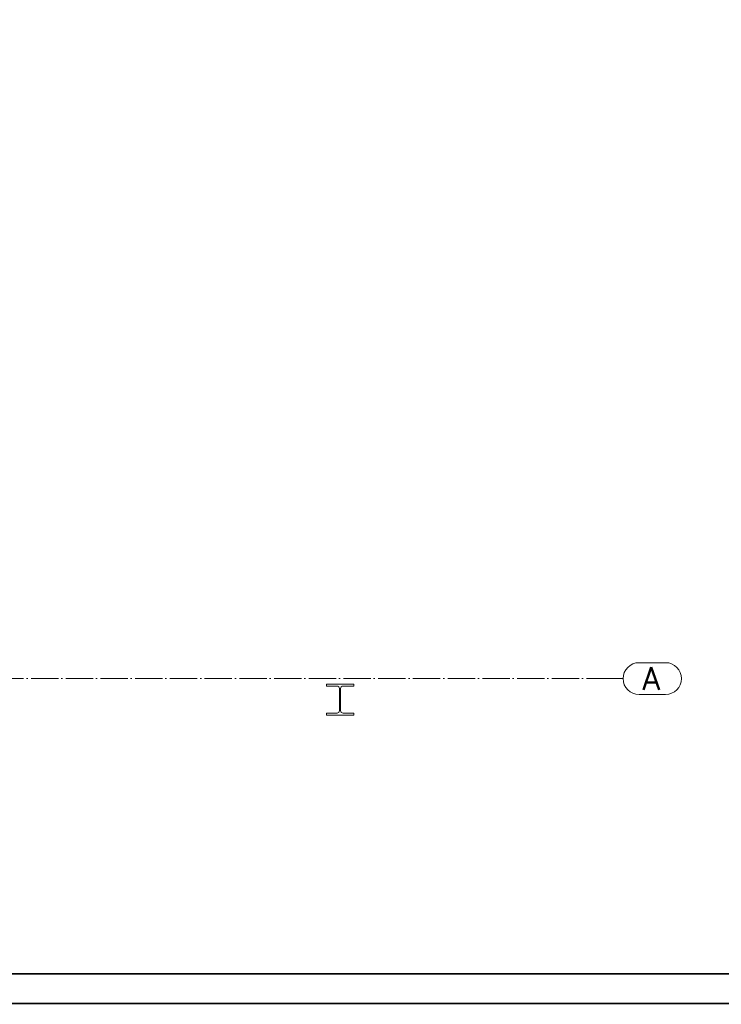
# Paper-space layout 'Layout1' of a CAD drawing. Extents: x -2 to 1033, y -36 to 596.
# Tile 18 of 60: x 457 to 611, y 0 to 216. Entities that reach past the tile are written whole.
import ezdxf
from ezdxf.enums import TextEntityAlignment as Align

# ---------------------------------------------------------------- set-up
doc = ezdxf.new("R2010")
doc.units = 0
doc.linetypes.add('ACAD_ISO04W100', pattern=[30.5, 24, -3, 0.5, -3])
doc.linetypes.add('HP_01_CER_B', pattern=[8, 5, -1, 1, -1])
doc.layers.get('DEFPOINTS').update_dxf_attribs({"color": 132, "linetype": 'CONTINUOUS'})
doc.layers.add('RAMECEK_HP', color=251, linetype='CONTINUOUS')
doc.layers.add('SS_1.ET-HALA_TaO-RASTR', color=7, linetype='HP_01_CER_B', lineweight=13)
doc.layers.add('SS_1.ET-HALA_TaO-SLOUP', color=9, linetype='CONTINUOUS', lineweight=13)
doc.styles.add('ROMANS', font='romans.shx', dxfattribs={"width": 0.8})
doc.styles.add('romans.shx', font='romans.shx', dxfattribs={"height": 5})

# ---------------------------------------------------------------- blocks, each defined once
blk = doc.blocks.new('*U6')
at = {"layer": 'RAMECEK_HP', "lineweight": 35, "const_width": 0.35}
for points in [[(0, 594), (0, 0), (841, 0), (841, 594)], [(6.5, 587.5), (6.5, 6.5), (834.5, 6.5), (834.5, 587.5)]]:
    blk.add_lwpolyline(points, close=True, dxfattribs=at)
at = {"layer": 'DEFPOINTS', "style": 'ROMANS', "width": 0.8}
blk.add_attdef('TISK', text='', height=10, dxfattribs=at).set_placement((841, -33), align=Align.RIGHT)

psp = doc.layouts.get("Layout1")

# ---------------------------------------------------------------- linework, layer by layer
at = {"layer": 'SS_1.ET-HALA_TaO-RASTR', "linetype": 'Continuous', "ltscale": 0.25}
for p, q in [((598.7818, 74.8791), (592.9723, 74.8791)), ((592.9723, 67.8791), (598.7818, 67.8791))]:
    psp.add_line(p, q, dxfattribs=at)
at = {"layer": 'SS_1.ET-HALA_TaO-RASTR', "linetype": 'ACAD_ISO04W100', "ltscale": 0.25}
for p, q in [((47.7156, 71.3791), (584.4733, 71.3791)), ((584.4733, 71.3791), (584.4723, 71.3791)), ((584.4723, 71.3791), (589.4723, 71.3791))]:
    psp.add_line(p, q, dxfattribs=at)
at = {"layer": 'SS_1.ET-HALA_TaO-RASTR', "linetype": 'Continuous', "ltscale": 0.25}
for centre, start, end in [((592.9723, 71.3791), 90, 270), ((598.7818, 71.3791), 270, 90)]:
    psp.add_arc(centre, 3.5, start, end, dxfattribs=at)
at = {"layer": 'SS_1.ET-HALA_TaO-SLOUP', "color": 5, "linetype": 'Continuous', "ltscale": 0.25}
for p, q in [((530.3156, 70.1791), (524.3156, 70.1791)), ((524.3156, 70.1791), (524.3156, 69.7491)), ((524.3156, 69.7491), (526.6556, 69.7491)), ((527.9756, 69.7491), (530.3156, 69.7491)), ((530.3156, 69.7491), (530.3156, 70.1791)), ((527.1956, 69.2091), (527.1956, 64.3491)), ((527.4356, 64.3491), (527.4356, 69.2091)), ((526.6556, 63.8091), (524.3156, 63.8091)), ((524.3156, 63.8091), (524.3156, 63.3791)), ((524.3156, 63.3791), (530.3156, 63.3791)), ((530.3156, 63.8091), (527.9756, 63.8091)), ((530.3156, 63.3791), (530.3156, 63.8091))]:
    psp.add_line(p, q, dxfattribs=at)
at = {"layer": 'SS_1.ET-HALA_TaO-SLOUP', "color": 5, "linetype": 'Continuous', "ltscale": 0.25, "extrusion": (0, 0, -1)}
for centre, start, end in [((-526.6556, 69.2091), 90, 180), ((-527.9756, 69.2091), 0, 90), ((-526.6556, 64.3491), 180, 270), ((-527.9756, 64.3491), 270, 0)]:
    psp.add_arc(centre, 0.54, start, end, dxfattribs=at)

# ---------------------------------------------------------------- block references
at = {"layer": 'RAMECEK_HP'}
psp.add_blockref('*U6', (0, 0), dxfattribs=at)

# ---------------------------------------------------------------- texts
at = {"layer": 'SS_1.ET-HALA_TaO-RASTR', "color": 7, "style": 'romans.shx'}
psp.add_text('A', height=5, dxfattribs=at).set_placement((593.7292, 68.8791))

doc.saveas('drawing.dxf')
